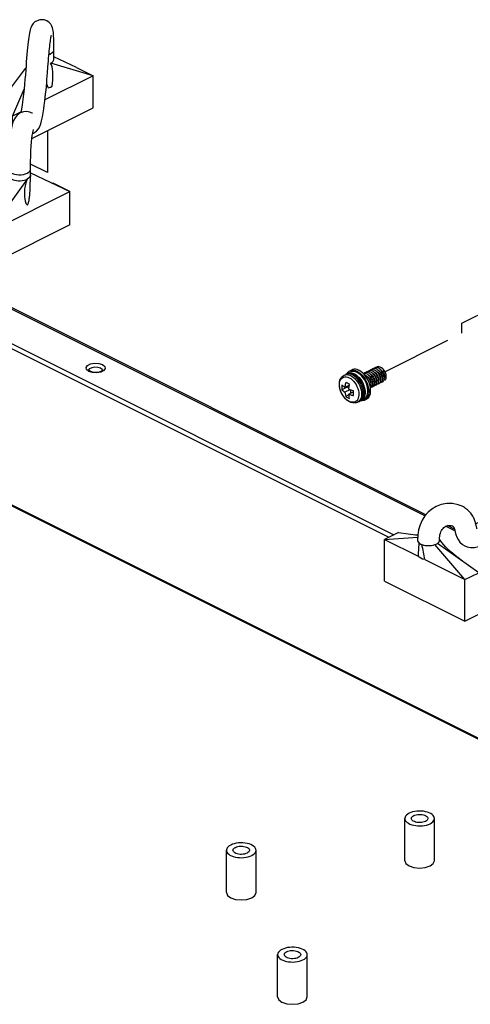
# Paper-space layout '005_EXP_CORICANT_PE_DRAWING_3_1' of a CAD drawing. Header units: millimetres. Extents: x 6 to 413, y 7 to 290.
# Tile 188 of 228: x 236 to 251, y 96 to 129. Entities that reach past the tile are written whole.
import ezdxf

# ---------------------------------------------------------------- set-up
doc = ezdxf.new("R2010")
doc.units = ezdxf.units.MM
doc.header["$LTSCALE"] = 23.1
doc.linetypes.add('DASHED', pattern=[0.2, 0.1, -0.1])
for name, color, linetype in [('000_OFFSET-LINES', 7, 'CONTINUOUS'), ('100400000137H_PWB_MB_CABL_BL239', 7, 'CONTINUOUS'), ('120400000138H_BACK_PCB_CA_BL208', 7, 'CONTINUOUS'), ('124100018700A_M3X7_2W_436_BL206', 7, 'CONTINUOUS'), ('BASE_CORIANT_BL85', 7, 'CONTINUOUS'), ('BSO_M3X9P9_MAIN_BL364', 7, 'CONTINUOUS'), ('BSO_M3X9P9_MAIN_BL365', 7, 'CONTINUOUS'), ('BSO_M3X9P9_MAIN_BL368', 7, 'CONTINUOUS')]:
    doc.layers.add(name, color=color, linetype=linetype)

# ---------------------------------------------------------------- blocks, each defined once
blk = doc.blocks.new('BASE_CORIANT_BL85', base_point=(229.328, 99.074))
at = {"layer": 'BASE_CORIANT_BL85', "color": 3, "linetype": 'Continuous'}
for p, q in [((249.718, 112.253), (229.188, 122.518)), ((249.748, 112.288), (229.237, 122.543)), ((228.055, 121.952), (248.695, 111.632)), ((238.805, 116.961), (238.687, 116.998)), ((238.79, 117.127), (238.885, 117.144)), ((238.885, 117.144), (238.984, 117.138)), ((238.984, 117.138), (239.069, 117.111)), ((238.945, 116.953), (238.805, 116.961)), ((250.705, 111.759), (250.4, 111.912)), ((250.69, 111.817), (250.456, 111.934))]:
    blk.add_line(p, q, dxfattribs=at)
at = {"layer": 'BASE_CORIANT_BL85', "color": 7, "linetype": 'Continuous'}
for p, q in [((227.899, 121.874), (248.539, 111.554)), ((268.667, 96.325), (220.462, 120.427)), ((258.013, 101.68), (220.498, 120.438)), ((238.696, 117.021), (238.688, 117.029)), ((238.727, 117.001), (238.696, 117.021)), ((239.021, 116.976), (238.915, 116.964)), ((249.888, 100.764), (249.993, 100.843)), ((249.993, 100.843), (250.03, 100.936)), ((249.201, 100.764), (249.358, 100.711)), ((244.137, 99.8), (244.174, 99.893)), ((243.345, 99.721), (243.502, 99.668)), ((244.032, 99.721), (244.137, 99.8)), ((245.715, 96.296), (245.82, 96.374)), ((245.82, 96.374), (245.857, 96.467)), ((245.027, 96.296), (245.185, 96.243))]:
    blk.add_line(p, q, dxfattribs=at)
at = {"layer": 'BASE_CORIANT_BL85', "color": 3, "linetype": 'Continuous'}
for points in [[(238.597, 117.128), (238.643, 117.194), (238.742, 117.243), (238.875, 117.266), (239.014, 117.258), (239.132, 117.221)], [(238.687, 116.998), (238.612, 117.058), (238.597, 117.128)], [(238.685, 117.032), (238.686, 117.044), (238.719, 117.092), (238.79, 117.127)], [(239.132, 117.221), (239.207, 117.162), (239.223, 117.092), (239.176, 117.026), (239.077, 116.976), (238.945, 116.953)], [(239.069, 117.111), (239.122, 117.069), (239.135, 117.032)]]:
    blk.add_lwpolyline(points, dxfattribs=at)
at = {"layer": 'BASE_CORIANT_BL85', "color": 7, "linetype": 'Continuous'}
for points in [[(238.688, 117.029), (238.685, 117.033), (238.685, 117.032)], [(238.915, 116.964), (238.808, 116.974), (238.727, 117.001)], [(239.135, 117.032), (239.132, 117.029), (239.097, 117.004), (239.021, 116.976)], [(249.058, 100.936), (249.095, 100.843), (249.201, 100.764)], [(249.358, 100.711), (249.544, 100.693), (249.73, 100.711), (249.888, 100.764)], [(243.202, 99.893), (243.239, 99.8), (243.345, 99.721)], [(243.502, 99.668), (243.688, 99.65), (243.874, 99.668), (244.032, 99.721)], [(244.885, 96.467), (244.922, 96.374), (245.027, 96.296)], [(245.185, 96.243), (245.371, 96.224), (245.557, 96.243), (245.715, 96.296)]]:
    blk.add_lwpolyline(points, dxfattribs=at)
blk = doc.blocks.new('124100018700A_M3X7_2W_436_BL206', base_point=(247.682, 116.556))
at = {"layer": '124100018700A_M3X7_2W_436_BL206', "color": 7, "linetype": 'Continuous'}
for p, q in [((247.252, 117.014), (247.316, 117.046)), ((247.912, 116.985), (247.877, 116.993)), ((247.947, 116.97), (247.912, 116.985)), ((247.953, 117.023), (247.92, 117.025)), ((247.988, 117.013), (247.953, 117.023)), ((248.023, 116.995), (247.988, 117.013)), ((248.029, 117.052), (247.995, 117.057)), ((248.057, 116.971), (248.023, 116.995)), ((248.064, 117.039), (248.029, 117.052)), ((248.14, 117.065), (248.104, 117.08)), ((248.215, 117.09), (248.18, 117.108)), ((247.048, 116.809), (247.09, 116.819)), ((247.067, 116.871), (247.12, 116.898)), ((247.09, 116.819), (247.136, 116.819)), ((247.183, 116.93), (247.272, 116.974)), ((247.458, 116.837), (247.513, 116.789)), ((247.728, 116.929), (247.7, 116.924)), ((247.773, 116.842), (247.724, 116.901)), ((247.761, 116.927), (247.728, 116.929)), ((247.796, 116.917), (247.761, 116.927)), ((247.831, 116.9), (247.796, 116.917)), ((247.837, 116.957), (247.802, 116.961)), ((247.866, 116.876), (247.831, 116.9)), ((247.872, 116.944), (247.837, 116.957)), ((247.887, 116.744), (247.898, 116.724)), ((248.29, 116.644), (248.307, 116.667)), ((248.365, 116.691), (248.379, 116.718)), ((248.379, 116.718), (248.386, 116.752)), ((248.383, 116.738), (248.423, 116.714)), ((248.45, 116.848), (248.442, 116.89)), ((246.916, 116.5), (246.912, 116.572)), ((246.915, 116.559), (246.915, 116.563)), ((247.163, 116.479), (246.991, 116.393)), ((247.239, 116.546), (247.093, 116.472)), ((247.252, 116.396), (247.093, 116.317)), ((247.148, 116.624), (247.118, 116.641)), ((247.163, 116.479), (247.163, 116.508)), ((247.224, 116.448), (247.163, 116.479)), ((247.237, 116.536), (247.245, 116.578)), ((247.29, 116.288), (247.29, 116.383)), ((247.691, 116.28), (247.687, 116.346)), ((247.699, 116.458), (247.713, 116.384)), ((247.713, 116.384), (247.717, 116.312)), ((247.73, 116.481), (247.746, 116.412)), ((247.938, 116.408), (247.93, 116.481)), ((247.966, 116.479), (247.984, 116.501)), ((247.984, 116.501), (247.997, 116.529)), ((247.997, 116.529), (248.005, 116.563)), ((248.057, 116.551), (248.067, 116.583)), ((248.1, 116.549), (248.116, 116.573)), ((248.156, 116.574), (248.175, 116.596)), ((247.223, 116.226), (247.118, 116.174)), ((247.371, 116.328), (247.22, 116.253)), ((247.37, 116.278), (247.37, 116.305)), ((247.503, 116.063), (247.49, 116.045)), ((247.509, 115.986), (247.562, 116.012)), ((247.55, 116.242), (247.55, 116.238)), ((247.605, 116.04), (247.562, 116.012)), ((247.626, 116.044), (247.715, 116.089)), ((247.638, 116.25), (247.634, 116.188)), ((247.638, 116.254), (247.638, 116.25)), ((247.691, 116.277), (247.691, 116.28)), ((247.735, 116.048), (247.799, 116.08))]:
    blk.add_line(p, q, dxfattribs=at)
for points in [[(247.153, 116.91), (247.163, 116.93), (247.195, 116.972), (247.234, 117.004), (247.252, 117.014)], [(247.252, 117.014), (247.278, 117.025), (247.328, 117.036), (247.381, 117.035), (247.437, 117.022), (247.494, 116.999)], [(247.494, 116.96), (247.442, 116.981), (247.39, 116.993), (247.342, 116.994), (247.297, 116.984), (247.272, 116.974)], [(247.557, 117.031), (247.5, 117.054), (247.445, 117.066), (247.392, 117.067), (247.342, 117.057), (247.316, 117.046)], [(247.494, 116.999), (247.551, 116.965), (247.606, 116.922), (247.659, 116.87)], [(247.724, 116.901), (247.67, 116.954), (247.614, 116.997), (247.557, 117.031)], [(247.877, 116.993), (247.845, 116.992), (247.815, 116.984), (247.788, 116.967), (247.781, 116.959)], [(247.92, 117.025), (247.888, 117.019), (247.86, 117.006), (247.845, 116.992)], [(247.995, 117.057), (247.962, 117.054), (247.933, 117.043), (247.908, 117.025), (247.907, 117.023)], [(248.037, 117.088), (248.007, 117.08), (247.98, 117.064), (247.972, 117.055)], [(248.111, 117.12), (248.08, 117.115), (248.052, 117.102), (248.036, 117.087)], [(248.104, 117.08), (248.07, 117.088), (248.037, 117.088)], [(248.045, 116.979), (248.052, 116.976), (248.081, 116.958), (248.108, 116.934), (248.133, 116.906), (248.155, 116.875), (248.173, 116.842), (248.187, 116.807), (248.196, 116.772), (248.201, 116.738)], [(248.247, 116.644), (248.257, 116.676), (248.261, 116.713), (248.259, 116.753), (248.251, 116.796), (248.236, 116.839), (248.217, 116.882), (248.193, 116.923), (248.164, 116.96), (248.132, 116.993), (248.099, 117.019), (248.064, 117.039)], [(248.324, 117.087), (248.29, 117.114), (248.255, 117.134), (248.22, 117.147), (248.186, 117.152), (248.154, 117.15), (248.125, 117.139), (248.1, 117.121), (248.098, 117.118)], [(248.109, 117.011), (248.116, 117.008), (248.144, 116.99), (248.171, 116.966), (248.196, 116.938), (248.218, 116.907), (248.236, 116.873), (248.25, 116.838), (248.26, 116.803), (248.264, 116.77)], [(248.18, 117.108), (248.145, 117.118), (248.111, 117.12)], [(248.307, 116.667), (248.318, 116.697), (248.324, 116.732), (248.324, 116.771), (248.318, 116.813), (248.305, 116.856), (248.288, 116.9), (248.265, 116.941), (248.238, 116.979), (248.208, 117.013), (248.174, 117.042), (248.14, 117.065)], [(248.175, 117.042), (248.18, 117.04), (248.208, 117.021), (248.235, 116.998), (248.26, 116.97), (248.282, 116.939), (248.3, 116.905), (248.314, 116.87), (248.323, 116.836), (248.328, 116.802)], [(248.386, 116.752), (248.388, 116.789), (248.384, 116.83), (248.374, 116.873), (248.358, 116.916), (248.337, 116.958), (248.312, 116.998), (248.282, 117.034), (248.249, 117.065), (248.215, 117.09)], [(248.236, 117.075), (248.244, 117.071), (248.272, 117.053), (248.299, 117.029), (248.324, 117.001), (248.346, 116.97), (248.364, 116.937), (248.378, 116.902), (248.387, 116.867), (248.391, 116.834)], [(248.437, 116.905), (248.432, 116.929), (248.42, 116.964), (248.404, 116.999), (248.384, 117.031), (248.361, 117.06), (248.336, 117.085), (248.309, 117.104), (248.292, 117.112)], [(248.442, 116.89), (248.428, 116.934), (248.408, 116.977), (248.384, 117.017), (248.356, 117.054), (248.324, 117.087)], [(246.912, 116.572), (246.917, 116.641), (246.931, 116.704), (246.955, 116.76), (246.986, 116.807), (247.024, 116.844), (247.067, 116.871)], [(246.915, 116.563), (246.919, 116.622), (246.931, 116.675), (246.951, 116.721), (246.977, 116.759), (247.01, 116.789), (247.048, 116.809)], [(247.067, 116.871), (247.072, 116.874), (247.115, 116.888), (247.162, 116.892), (247.212, 116.885), (247.264, 116.868)], [(247.12, 116.898), (247.168, 116.916), (247.222, 116.924), (247.279, 116.92), (247.339, 116.904), (247.4, 116.877), (247.458, 116.837)], [(247.47, 116.789), (247.42, 116.833), (247.368, 116.869), (247.316, 116.895), (247.264, 116.912), (247.214, 116.918), (247.167, 116.914), (247.124, 116.9), (247.12, 116.898)], [(247.136, 116.819), (247.184, 116.809), (247.234, 116.789), (247.283, 116.759), (247.332, 116.72), (247.377, 116.674), (247.42, 116.621), (247.457, 116.562), (247.489, 116.5), (247.515, 116.435), (247.534, 116.37), (247.546, 116.305), (247.55, 116.242)], [(247.156, 116.911), (247.166, 116.92), (247.183, 116.93)], [(247.183, 116.93), (247.207, 116.94), (247.252, 116.949), (247.301, 116.948), (247.352, 116.937), (247.405, 116.916)], [(247.264, 116.868), (247.316, 116.842), (247.367, 116.807), (247.417, 116.763), (247.464, 116.711), (247.507, 116.654), (247.545, 116.591), (247.578, 116.525), (247.604, 116.456), (247.623, 116.387), (247.634, 116.319), (247.638, 116.254)], [(247.405, 116.916), (247.457, 116.885), (247.508, 116.845)], [(247.687, 116.346), (247.675, 116.414), (247.656, 116.483), (247.63, 116.551), (247.598, 116.618), (247.56, 116.68), (247.517, 116.738), (247.47, 116.789)], [(247.646, 116.841), (247.597, 116.889), (247.546, 116.929), (247.494, 116.96)], [(247.508, 116.845), (247.557, 116.797), (247.602, 116.743), (247.643, 116.682), (247.678, 116.617), (247.708, 116.55), (247.73, 116.481)], [(247.513, 116.789), (247.564, 116.732), (247.608, 116.669), (247.646, 116.602), (247.676, 116.53), (247.699, 116.458)], [(247.768, 116.661), (247.732, 116.726), (247.691, 116.787), (247.646, 116.841)], [(247.659, 116.87), (247.709, 116.81), (247.753, 116.744), (247.792, 116.674), (247.824, 116.6), (247.849, 116.525)], [(247.802, 116.961), (247.771, 116.958), (247.741, 116.947), (247.716, 116.928), (247.715, 116.927)], [(247.739, 116.883), (247.747, 116.88), (247.764, 116.87), (247.781, 116.859)], [(247.82, 116.525), (247.797, 116.594), (247.768, 116.661)], [(247.93, 116.481), (247.913, 116.556), (247.888, 116.631), (247.856, 116.705), (247.817, 116.776), (247.773, 116.842)], [(247.781, 116.859), (247.798, 116.847), (247.815, 116.833), (247.831, 116.817), (247.846, 116.801), (247.861, 116.783), (247.874, 116.764), (247.887, 116.744)], [(247.793, 116.851), (247.798, 116.849), (247.826, 116.831), (247.853, 116.807), (247.878, 116.779), (247.9, 116.748), (247.918, 116.714), (247.932, 116.679), (247.942, 116.644), (247.946, 116.611)], [(247.855, 116.884), (247.862, 116.88), (247.89, 116.862), (247.917, 116.839), (247.942, 116.81), (247.964, 116.779), (247.982, 116.746), (247.996, 116.711), (248.005, 116.676), (248.01, 116.643)], [(248.005, 116.563), (248.006, 116.601), (248.002, 116.642), (247.991, 116.686), (247.975, 116.729), (247.954, 116.77), (247.928, 116.81), (247.898, 116.845), (247.866, 116.876)], [(247.941, 116.898), (247.907, 116.924), (247.872, 116.944)], [(247.898, 116.724), (247.909, 116.703), (247.918, 116.682), (247.925, 116.66), (247.932, 116.639), (247.937, 116.618), (247.94, 116.597), (247.942, 116.577), (247.943, 116.557)], [(247.918, 116.915), (247.926, 116.912), (247.954, 116.894), (247.981, 116.87), (248.006, 116.842), (248.028, 116.811), (248.046, 116.778), (248.06, 116.743), (248.069, 116.708), (248.073, 116.675)], [(248.067, 116.583), (248.07, 116.62), (248.068, 116.66), (248.059, 116.702), (248.045, 116.745), (248.025, 116.788), (248.001, 116.828), (247.972, 116.865), (247.941, 116.898)], [(248.015, 116.92), (247.982, 116.948), (247.947, 116.97)], [(247.984, 116.946), (247.989, 116.944), (248.017, 116.926), (248.044, 116.902), (248.069, 116.874), (248.091, 116.843), (248.109, 116.81), (248.123, 116.775), (248.133, 116.74), (248.137, 116.707)], [(248.096, 116.805), (248.073, 116.847), (248.046, 116.885), (248.015, 116.92)], [(248.196, 116.658), (248.197, 116.696), (248.193, 116.737), (248.182, 116.78), (248.166, 116.823), (248.145, 116.865), (248.119, 116.905), (248.09, 116.94), (248.057, 116.971)], [(248.073, 116.675), (248.073, 116.644), (248.07, 116.629)], [(248.133, 116.638), (248.133, 116.677), (248.126, 116.719), (248.114, 116.762), (248.096, 116.805)], [(248.137, 116.707), (248.136, 116.676), (248.133, 116.66)], [(248.175, 116.596), (248.188, 116.624), (248.196, 116.658)], [(248.201, 116.738), (248.2, 116.708), (248.197, 116.694)], [(248.264, 116.77), (248.264, 116.74), (248.26, 116.724)], [(248.293, 116.649), (248.297, 116.649), (248.324, 116.655), (248.347, 116.669), (248.365, 116.691)], [(248.328, 116.802), (248.327, 116.771), (248.324, 116.755)], [(248.391, 116.834), (248.391, 116.808), (248.388, 116.788)], [(248.423, 116.714), (248.438, 116.74), (248.448, 116.771), (248.452, 116.808), (248.45, 116.848)], [(247.49, 116.045), (247.476, 116.03), (247.46, 116.016), (247.442, 116.004), (247.424, 115.995), (247.404, 115.988), (247.383, 115.983), (247.362, 115.981), (247.339, 115.981), (247.316, 115.984), (247.292, 115.989), (247.268, 115.997), (247.243, 116.007), (247.219, 116.019), (247.195, 116.034), (247.171, 116.05), (247.147, 116.069), (247.125, 116.089), (247.102, 116.111), (247.081, 116.135), (247.06, 116.161), (247.04, 116.188), (247.021, 116.216), (247.004, 116.246), (246.988, 116.276), (246.973, 116.307), (246.96, 116.339), (246.948, 116.37), (246.938, 116.403), (246.93, 116.435), (246.923, 116.467), (246.919, 116.498), (246.916, 116.529), (246.915, 116.559)], [(247.509, 115.986), (247.461, 115.968), (247.407, 115.96), (247.35, 115.964), (247.29, 115.979), (247.229, 116.007), (247.171, 116.046), (247.116, 116.095), (247.065, 116.152), (247.021, 116.214), (246.983, 116.282), (246.953, 116.353), (246.93, 116.426), (246.916, 116.5)], [(246.991, 116.549), (246.989, 116.522), (246.988, 116.496), (246.988, 116.469)], [(246.988, 116.469), (246.988, 116.444), (246.989, 116.418), (246.991, 116.393)], [(247.093, 116.472), (247.075, 116.484), (247.055, 116.497), (247.034, 116.512), (247.013, 116.529), (246.991, 116.549)], [(246.991, 116.393), (247.021, 116.367), (247.055, 116.341), (247.093, 116.317)], [(247.118, 116.641), (247.11, 116.6), (247.103, 116.562), (247.098, 116.528), (247.095, 116.498), (247.093, 116.472)], [(247.245, 116.578), (247.211, 116.592), (247.179, 116.608), (247.148, 116.624)], [(247.22, 116.409), (247.222, 116.435), (247.226, 116.465), (247.23, 116.498), (247.237, 116.536)], [(247.373, 116.358), (247.334, 116.369), (247.299, 116.38), (247.269, 116.39), (247.242, 116.4), (247.22, 116.409)], [(247.37, 116.305), (247.371, 116.331), (247.373, 116.358)], [(247.746, 116.412), (247.754, 116.345), (247.754, 116.281), (247.746, 116.221), (247.731, 116.168), (247.708, 116.121), (247.679, 116.083), (247.643, 116.054), (247.626, 116.044)], [(247.715, 116.089), (247.732, 116.098), (247.767, 116.127), (247.797, 116.166), (247.819, 116.212), (247.835, 116.265), (247.843, 116.325), (247.843, 116.389)], [(247.849, 116.525), (247.866, 116.45), (247.874, 116.376), (247.874, 116.306), (247.866, 116.242), (247.849, 116.183), (247.825, 116.133), (247.792, 116.091), (247.754, 116.059), (247.735, 116.048)], [(247.799, 116.08), (247.817, 116.091), (247.856, 116.122), (247.888, 116.164), (247.913, 116.215), (247.93, 116.273), (247.938, 116.338), (247.938, 116.408)], [(247.843, 116.389), (247.835, 116.456), (247.82, 116.525)], [(247.936, 116.504), (247.931, 116.489), (247.929, 116.485)], [(247.932, 116.462), (247.943, 116.464), (247.966, 116.479)], [(247.943, 116.557), (247.942, 116.538), (247.94, 116.521), (247.936, 116.504)], [(247.946, 116.611), (247.945, 116.581), (247.943, 116.567)], [(247.975, 116.49), (247.998, 116.493), (248.022, 116.505)], [(248.01, 116.643), (248.009, 116.612), (248.006, 116.598)], [(248.022, 116.505), (248.042, 116.524), (248.057, 116.551)], [(248.04, 116.522), (248.053, 116.523), (248.078, 116.532), (248.1, 116.549)], [(248.103, 116.553), (248.107, 116.553), (248.133, 116.56), (248.156, 116.574)], [(248.116, 116.573), (248.128, 116.603), (248.133, 116.638)], [(248.166, 116.585), (248.188, 116.588), (248.212, 116.6)], [(248.212, 116.6), (248.232, 116.619), (248.247, 116.644)], [(248.231, 116.617), (248.243, 116.618), (248.268, 116.627), (248.29, 116.644)], [(247.093, 116.317), (247.098, 116.268), (247.107, 116.22), (247.118, 116.174)], [(247.118, 116.174), (247.15, 116.155), (247.181, 116.139), (247.213, 116.124), (247.245, 116.11)], [(247.22, 116.253), (247.244, 116.243), (247.267, 116.235)], [(247.229, 116.183), (247.223, 116.219), (247.22, 116.253)], [(247.245, 116.11), (247.236, 116.147), (247.229, 116.183)], [(247.267, 116.235), (247.29, 116.227), (247.312, 116.22), (247.333, 116.213), (247.354, 116.207), (247.373, 116.202)], [(247.373, 116.202), (247.371, 116.227), (247.37, 116.253), (247.37, 116.278)], [(247.533, 116.124), (247.525, 116.103), (247.515, 116.082), (247.503, 116.063)], [(247.634, 116.188), (247.622, 116.132), (247.602, 116.082), (247.576, 116.041), (247.543, 116.007), (247.509, 115.986)], [(247.55, 116.238), (247.549, 116.215), (247.547, 116.193), (247.544, 116.17), (247.539, 116.147), (247.533, 116.124)], [(247.562, 116.012), (247.596, 116.034), (247.629, 116.068), (247.655, 116.11), (247.675, 116.159), (247.687, 116.216), (247.691, 116.277)], [(247.735, 116.048), (247.709, 116.038), (247.66, 116.027), (247.607, 116.028), (247.592, 116.031)], [(247.626, 116.044), (247.602, 116.034), (247.594, 116.033)], [(247.717, 116.312), (247.712, 116.243), (247.698, 116.179), (247.674, 116.124), (247.643, 116.077), (247.605, 116.04)]]:
    blk.add_lwpolyline(points, dxfattribs=at)
blk = doc.blocks.new('120400000138H_BACK_PCB_CA_BL208', base_point=(252.139, 111.283))
at = {"layer": '120400000138H_BACK_PCB_CA_BL208', "color": 7, "linetype": 'Continuous'}
for p, q in [((253.244, 113.768), (252.912, 113.602)), ((253.244, 113.768), (255.883, 112.449)), ((253.183, 113.502), (253.106, 113.548)), ((252.724, 112.801), (252.76, 112.773)), ((253.709, 112.899), (253.456, 113.026)), ((253.503, 112.784), (253.479, 112.77)), ((255.247, 112.13), (253.931, 112.788)), ((252.76, 112.759), (252.76, 112.603)), ((253.48, 112.759), (253.48, 112.603)), ((253.48, 112.603), (253.48, 112.594)), ((253.604, 112.525), (253.603, 112.527)), ((255.247, 112.13), (253.689, 112.296)), ((255.247, 111.569), (253.689, 112.197)), ((255.883, 112.449), (255.247, 112.13)), ((255.883, 112.449), (255.883, 111.888)), ((253.472, 112.002), (253.599, 112.05)), ((253.599, 112.05), (253.603, 112.052)), ((253.603, 112.052), (253.599, 112.05)), ((253.603, 112.053), (253.604, 112.053)), ((255.247, 111.569), (255.247, 112.13)), ((255.883, 111.888), (255.247, 111.569)), ((248.852, 111.71), (248.394, 111.481)), ((248.394, 111.481), (249.481, 111.558)), ((248.852, 111.71), (249.485, 111.622)), ((249.485, 111.626), (249.393, 111.635)), ((250.196, 111.457), (250.197, 111.486)), ((250.275, 111.379), (250.197, 111.487)), ((248.394, 111.481), (249.496, 110.93)), ((248.394, 110.117), (248.394, 111.481)), ((249.476, 111.457), (249.477, 111.443)), ((249.512, 111.204), (249.509, 111.167)), ((249.514, 111.235), (249.512, 111.204)), ((251.034, 110.161), (250.047, 111.311)), ((251.492, 110.39), (250.128, 111.351)), ((249.718, 110.819), (251.034, 110.161)), ((251.034, 110.161), (251.492, 110.39)), ((251.492, 109.026), (251.492, 110.39)), ((248.394, 110.117), (251.034, 108.797)), ((251.034, 108.797), (251.034, 110.161)), ((251.034, 108.797), (251.492, 109.026))]:
    blk.add_line(p, q, dxfattribs=at)
for points in [[(253.107, 113.548), (253.012, 113.585), (252.881, 113.608), (252.748, 113.602), (252.621, 113.571), (252.505, 113.523), (252.405, 113.465), (252.321, 113.405), (252.249, 113.343), (252.185, 113.281), (252.127, 113.217), (252.075, 113.151), (252.028, 113.085), (251.986, 113.019), (251.95, 112.954), (251.919, 112.89), (251.892, 112.825), (251.87, 112.763), (251.852, 112.703), (251.837, 112.644), (251.825, 112.588), (251.815, 112.535), (251.806, 112.484), (251.797, 112.435), (251.789, 112.39), (251.78, 112.348), (251.769, 112.308), (251.756, 112.27), (251.74, 112.236), (251.723, 112.206), (251.705, 112.181), (251.685, 112.161), (251.662, 112.141), (251.635, 112.121), (251.6, 112.099), (251.558, 112.075), (251.511, 112.049), (251.461, 112.024), (251.414, 112), (251.39, 111.988)], [(253.48, 112.759), (253.474, 112.904), (253.451, 113.058), (253.411, 113.195), (253.352, 113.317), (253.275, 113.42), (253.183, 113.502)], [(251.025, 111.27), (251.107, 111.237), (251.221, 111.215), (251.344, 111.218), (251.474, 111.245), (251.609, 111.295), (251.758, 111.367), (251.922, 111.453), (252.064, 111.543), (252.177, 111.635), (252.28, 111.748), (252.357, 111.864), (252.413, 111.976), (252.453, 112.083), (252.48, 112.181), (252.5, 112.273), (252.515, 112.357), (252.528, 112.433), (252.544, 112.503), (252.564, 112.567), (252.591, 112.625), (252.624, 112.682), (252.666, 112.739), (252.717, 112.794), (252.767, 112.839), (252.807, 112.867), (252.836, 112.883), (252.851, 112.889), (252.852, 112.889)], [(252.757, 112.83), (252.759, 112.799), (252.76, 112.759)], [(253.48, 112.669), (253.532, 112.679), (253.591, 112.693), (253.65, 112.708), (253.707, 112.723), (253.764, 112.739), (253.819, 112.755), (253.875, 112.771), (253.931, 112.788)], [(253.709, 112.899), (253.681, 112.884), (253.655, 112.87), (253.631, 112.857), (253.609, 112.844), (253.588, 112.832), (253.568, 112.821), (253.55, 112.811), (253.533, 112.801), (253.503, 112.784)], [(253.709, 112.899), (253.763, 112.896), (253.82, 112.875), (253.877, 112.839), (253.931, 112.788)], [(250.942, 112.568), (250.809, 112.622), (250.622, 112.66), (250.435, 112.66), (250.256, 112.626), (250.092, 112.564), (249.948, 112.479), (249.824, 112.375), (249.717, 112.253), (249.63, 112.117), (249.562, 111.965), (249.512, 111.798)], [(251.32, 112.186), (251.304, 112.217), (251.287, 112.249), (251.268, 112.279), (251.247, 112.31), (251.225, 112.339), (251.201, 112.368), (251.176, 112.396), (251.148, 112.424), (251.12, 112.45), (251.089, 112.475), (251.056, 112.5), (251.021, 112.524), (250.984, 112.546), (250.943, 112.568)], [(252.865, 112.632), (252.812, 112.666), (252.776, 112.705), (252.761, 112.748), (252.76, 112.759)], [(252.865, 112.476), (252.812, 112.51), (252.776, 112.549), (252.761, 112.592), (252.76, 112.603)], [(252.76, 112.603), (252.772, 112.463), (252.808, 112.338), (252.862, 112.231), (252.933, 112.142), (253.019, 112.07), (253.076, 112.038)], [(253.48, 112.759), (253.474, 112.726), (253.448, 112.685), (253.403, 112.648), (253.342, 112.617), (253.268, 112.595), (253.185, 112.582), (253.098, 112.579), (253.013, 112.587), (252.934, 112.605), (252.865, 112.632)], [(253.48, 112.603), (253.474, 112.57), (253.448, 112.529), (253.403, 112.492), (253.342, 112.461), (253.268, 112.439), (253.185, 112.426), (253.098, 112.423), (253.013, 112.431), (252.934, 112.449), (252.865, 112.476)], [(253.603, 112.527), (253.563, 112.582), (253.518, 112.63), (253.48, 112.659)], [(253.48, 112.657), (253.497, 112.646), (253.554, 112.593), (253.603, 112.527)], [(253.689, 112.296), (253.679, 112.354), (253.66, 112.413), (253.635, 112.471), (253.604, 112.525)], [(251.392, 111.978), (251.385, 112.006), (251.377, 112.035), (251.367, 112.064), (251.357, 112.093), (251.346, 112.124), (251.334, 112.154), (251.32, 112.186)], [(253.604, 112.053), (253.635, 112.077), (253.66, 112.109), (253.679, 112.15), (253.689, 112.197)], [(253.689, 112.197), (253.693, 112.245), (253.689, 112.296)], [(250.197, 111.486), (250.199, 111.536), (250.205, 111.587), (250.214, 111.637), (250.227, 111.685), (250.243, 111.731), (250.263, 111.773), (250.286, 111.811), (250.313, 111.845), (250.342, 111.873), (250.372, 111.897), (250.405, 111.915), (250.437, 111.929), (250.471, 111.938), (250.505, 111.943), (250.537, 111.944), (250.57, 111.941), (250.6, 111.933), (250.62, 111.924)], [(250.62, 111.924), (250.633, 111.917), (250.647, 111.907), (250.657, 111.896), (250.665, 111.885), (250.673, 111.869), (250.686, 111.832), (250.7, 111.781), (250.716, 111.716), (250.736, 111.642), (250.764, 111.561), (250.807, 111.475), (250.868, 111.391), (250.95, 111.315), (251.025, 111.269)], [(251.43, 111.834), (251.431, 111.833), (251.431, 111.834), (251.427, 111.843), (251.423, 111.859), (251.417, 111.879), (251.412, 111.902), (251.406, 111.926), (251.399, 111.951), (251.392, 111.978)], [(253.076, 112.038), (253.118, 112.019), (253.228, 111.988), (253.347, 111.982), (253.472, 112.002)], [(253.559, 112.035), (253.684, 112.031), (253.862, 112.012), (254.05, 111.979), (254.25, 111.931), (254.461, 111.869), (254.684, 111.793), (254.895, 111.711)], [(249.512, 111.798), (249.484, 111.616), (249.476, 111.457)], [(249.477, 111.443), (249.494, 111.401), (249.529, 111.363), (249.582, 111.33)], [(249.477, 111.443), (249.479, 111.433), (249.482, 111.424), (249.485, 111.417), (249.489, 111.41), (249.492, 111.403), (249.496, 111.398), (249.499, 111.392), (249.503, 111.387), (249.507, 111.382), (249.511, 111.377), (249.515, 111.372), (249.518, 111.367), (249.521, 111.36), (249.522, 111.353), (249.522, 111.346), (249.522, 111.34), (249.521, 111.333), (249.521, 111.326), (249.52, 111.318)], [(249.509, 111.167), (249.508, 111.145), (249.506, 111.122), (249.505, 111.097), (249.503, 111.07), (249.502, 111.039), (249.5, 111.006), (249.498, 110.97), (249.496, 110.93)], [(249.52, 111.318), (249.519, 111.293), (249.514, 111.235)], [(249.582, 111.33), (249.648, 111.304), (249.725, 111.286), (249.808, 111.278)], [(249.615, 111.314), (249.673, 111.295), (249.738, 111.283), (249.808, 111.278)], [(249.718, 110.819), (249.708, 110.881), (249.697, 110.943), (249.686, 111.004), (249.674, 111.066), (249.661, 111.127), (249.647, 111.189), (249.632, 111.251), (249.615, 111.314)], [(249.808, 111.277), (249.871, 111.278), (249.933, 111.284), (249.993, 111.295), (250.047, 111.311)], [(250.047, 111.311), (250.091, 111.33), (250.128, 111.351)], [(250.128, 111.351), (250.16, 111.379), (250.183, 111.408), (250.195, 111.44), (250.196, 111.457)], [(250.958, 110.767), (250.762, 110.912), (250.573, 111.069), (250.41, 111.225), (250.275, 111.379)], [(249.718, 110.819), (249.645, 110.837), (249.582, 110.862), (249.531, 110.894), (249.496, 110.93)]]:
    blk.add_lwpolyline(points, dxfattribs=at)
blk = doc.blocks.new('100400000137H_PWB_MB_CABL_BL239', base_point=(236.844, 124.509))
at = {"layer": '100400000137H_PWB_MB_CABL_BL239', "color": 7, "linetype": 'Continuous'}
for p, q in [((237.539, 127.239), (237.539, 127.585)), ((237.43, 127.11), (237.434, 127.112)), ((238.827, 126.698), (237.434, 127.112)), ((238.28, 126.972), (237.539, 127.317)), ((235.633, 125.648), (236.604, 126.94)), ((236.618, 126.96), (236.604, 126.94)), ((238.827, 126.698), (237.245, 125.907)), ((238.28, 126.972), (238.827, 126.698)), ((238.827, 125.646), (238.827, 126.698)), ((236.18, 125.375), (236.56, 126.26)), ((236.18, 125.375), (235.633, 125.648)), ((235.633, 124.596), (235.633, 125.648)), ((236.459, 125.514), (236.18, 125.375)), ((236.816, 124.64), (238.827, 125.646)), ((236.834, 125.467), (236.821, 125.473)), ((236.18, 125.14), (236.18, 125.375)), ((235.633, 124.596), (236.072, 124.377)), ((236.768, 123.511), (238.061, 122.896)), ((236.153, 123.307), (234.861, 121.844)), ((236.662, 123.307), (235.409, 121.57)), ((236.049, 123.417), (236.048, 123.434)), ((236.048, 123.434), (236.048, 123.376)), ((236.049, 123.418), (236.061, 123.387)), ((236.049, 123.395), (236.049, 123.417)), ((236.662, 123.307), (236.666, 123.309)), ((236.768, 123.434), (236.768, 123.393)), ((237.444, 123.19), (237.514, 123.17)), ((238.061, 122.896), (237.514, 123.17)), ((235.409, 121.57), (238.061, 122.896)), ((238.061, 121.805), (238.061, 122.896)), ((234.861, 121.844), (235.409, 121.57)), ((234.861, 120.753), (234.861, 121.844)), ((238.061, 121.805), (235.409, 120.479)), ((235.409, 120.479), (235.409, 121.57)), ((235.409, 120.479), (234.861, 120.753))]:
    blk.add_line(p, q, dxfattribs=at)
for points in [[(237.154, 128.539), (237.074, 128.534), (236.986, 128.507), (236.914, 128.464), (236.857, 128.411), (236.816, 128.353), (236.788, 128.298), (236.77, 128.249), (236.757, 128.203), (236.746, 128.153), (236.735, 128.098), (236.725, 128.036), (236.714, 127.968), (236.704, 127.892), (236.693, 127.81), (236.683, 127.719), (236.673, 127.622), (236.663, 127.516), (236.653, 127.402), (236.643, 127.281), (236.633, 127.153), (236.623, 127.019), (236.612, 126.878), (236.601, 126.731), (236.589, 126.579), (236.575, 126.421), (236.559, 126.257), (236.542, 126.091), (236.522, 125.923), (236.499, 125.749), (236.475, 125.601), (236.455, 125.49), (236.454, 125.486)], [(237.539, 127.585), (237.539, 127.678), (237.538, 127.767), (237.536, 127.851), (237.533, 127.929), (237.53, 128), (237.526, 128.064), (237.521, 128.12), (237.515, 128.17), (237.506, 128.217), (237.493, 128.269), (237.47, 128.326), (237.433, 128.388), (237.379, 128.448), (237.308, 128.497), (237.224, 128.529), (237.154, 128.539)], [(237.343, 126.995), (237.35, 127.091), (237.357, 127.184), (237.365, 127.273), (237.372, 127.359), (237.379, 127.44), (237.386, 127.516), (237.393, 127.588), (237.4, 127.655), (237.408, 127.718), (237.415, 127.776), (237.422, 127.829), (237.429, 127.878), (237.435, 127.921), (237.442, 127.958), (237.448, 127.99), (237.453, 128.014), (237.456, 128.029), (237.457, 128.03)], [(237.375, 127.402), (237.408, 127.412), (237.472, 127.446), (237.516, 127.487), (237.537, 127.533), (237.539, 127.551)], [(237.479, 126.36), (237.493, 126.454), (237.501, 126.552), (237.505, 126.65), (237.506, 126.743), (237.504, 126.831), (237.498, 126.915), (237.486, 126.991), (237.464, 127.056), (237.43, 127.11)], [(237.434, 127.112), (237.484, 127.143), (237.519, 127.179), (237.537, 127.219), (237.539, 127.239)], [(236.84, 124.808), (236.871, 124.818), (236.963, 124.881), (237.031, 124.959), (237.075, 125.039), (237.107, 125.124), (237.135, 125.225), (237.161, 125.35), (237.185, 125.481), (237.206, 125.609), (237.224, 125.737), (237.24, 125.863), (237.255, 125.988), (237.268, 126.111), (237.28, 126.231), (237.291, 126.349), (237.302, 126.464), (237.311, 126.576), (237.32, 126.685), (237.328, 126.792), (237.343, 126.995)], [(237.299, 126.437), (237.319, 126.378), (237.353, 126.302)], [(237.353, 126.302), (237.423, 126.327), (237.479, 126.36)], [(236.64, 125.524), (236.545, 125.517), (236.433, 125.479), (236.337, 125.41), (236.263, 125.322), (236.215, 125.233), (236.181, 125.143), (236.154, 125.044), (236.131, 124.935), (236.112, 124.812), (236.095, 124.675), (236.081, 124.522), (236.07, 124.349), (236.061, 124.161), (236.054, 123.965), (236.05, 123.768), (236.048, 123.57), (236.048, 123.434)], [(236.821, 125.473), (236.795, 125.486), (236.752, 125.502), (236.693, 125.517), (236.64, 125.524)], [(236.768, 123.434), (236.768, 123.543), (236.77, 123.715), (236.773, 123.89), (236.777, 124.064), (236.785, 124.234), (236.794, 124.391), (236.804, 124.529), (236.816, 124.645), (236.829, 124.743), (236.843, 124.826), (236.856, 124.885), (236.867, 124.925), (236.869, 124.932)], [(236.033, 123.291), (236.007, 123.218), (235.973, 123.147), (235.932, 123.079), (235.887, 123.014), (235.838, 122.951), (235.795, 122.902)], [(236.049, 123.395), (236.047, 123.365), (236.033, 123.291)], [(236.061, 123.387), (236.082, 123.358), (236.113, 123.331), (236.153, 123.307)], [(236.153, 123.307), (236.2, 123.287), (236.254, 123.271), (236.312, 123.261), (236.373, 123.255)], [(236.373, 123.255), (236.436, 123.255), (236.498, 123.26), (236.559, 123.27), (236.614, 123.286), (236.662, 123.307)], [(236.666, 123.309), (236.63, 123.216), (236.603, 123.128), (236.586, 123.046), (236.576, 122.972), (236.571, 122.907), (236.57, 122.849), (236.571, 122.797), (236.574, 122.751), (236.577, 122.711), (236.582, 122.675), (236.586, 122.642), (236.592, 122.613), (236.597, 122.587), (236.603, 122.564), (236.609, 122.543), (236.616, 122.524), (236.622, 122.508), (236.63, 122.493), (236.638, 122.481), (236.647, 122.472), (236.656, 122.467), (236.667, 122.467), (236.678, 122.476), (236.688, 122.49), (236.696, 122.507)], [(236.768, 123.434), (236.762, 123.403), (236.743, 123.369), (236.71, 123.337), (236.666, 123.309)], [(236.696, 122.507), (236.703, 122.527), (236.71, 122.549), (236.716, 122.574), (236.722, 122.601), (236.727, 122.63), (236.732, 122.662), (236.736, 122.696), (236.741, 122.733), (236.745, 122.772), (236.749, 122.815), (236.752, 122.862), (236.755, 122.913), (236.758, 122.968), (236.761, 123.029), (236.764, 123.095), (236.765, 123.169), (236.767, 123.25), (236.768, 123.339), (236.768, 123.392)]]:
    blk.add_lwpolyline(points, dxfattribs=at)
at = {"layer": '100400000137H_PWB_MB_CABL_BL239', "color": 4, "linetype": 'Continuous'}
for points in [[(237.375, 127.4), (237.385, 127.403), (237.395, 127.407), (237.405, 127.41), (237.414, 127.414), (237.424, 127.419), (237.434, 127.423)], [(237.434, 127.423), (237.459, 127.437), (237.481, 127.453), (237.5, 127.469), (237.515, 127.486), (237.527, 127.504), (237.535, 127.523)], [(237.535, 127.523), (237.536, 127.527), (237.537, 127.531), (237.538, 127.536), (237.539, 127.541), (237.539, 127.546), (237.539, 127.551)], [(236.049, 123.643), (236.049, 123.641), (236.048, 123.64), (236.048, 123.639), (236.048, 123.638), (236.048, 123.636), (236.048, 123.634)], [(236.048, 123.634), (236.048, 123.632), (236.048, 123.629), (236.048, 123.627), (236.048, 123.624), (236.048, 123.621), (236.048, 123.618)], [(236.048, 123.618), (236.061, 123.582), (236.088, 123.547), (236.129, 123.515), (236.183, 123.489), (236.245, 123.469), (236.315, 123.455), (236.39, 123.45), (236.465, 123.452), (236.536, 123.461), (236.603, 123.478), (236.662, 123.502)], [(236.662, 123.502), (236.672, 123.507), (236.682, 123.513), (236.691, 123.518), (236.7, 123.524), (236.708, 123.53), (236.716, 123.536)], [(236.716, 123.536), (236.732, 123.551), (236.745, 123.566), (236.755, 123.582), (236.763, 123.599), (236.767, 123.616), (236.768, 123.633)]]:
    blk.add_lwpolyline(points, dxfattribs=at)
blk = doc.blocks.new('BSO_M3X9P9_MAIN_BL364', base_point=(243.688, 100.708))
at = {"layer": 'BSO_M3X9P9_MAIN_BL364', "color": 7, "linetype": 'Continuous'}
for p, q in [((243.202, 99.893), (243.202, 101.28)), ((244.174, 99.893), (244.174, 101.28))]:
    blk.add_line(p, q, dxfattribs=at)
for points in [[(244.174, 101.28), (244.171, 101.307), (244.158, 101.343), (244.134, 101.377), (244.1, 101.409), (244.057, 101.438), (244.005, 101.464), (243.947, 101.486), (243.883, 101.503), (243.814, 101.515), (243.743, 101.521), (243.67, 101.523), (243.598, 101.519), (243.528, 101.509), (243.461, 101.495), (243.4, 101.475), (243.345, 101.452)], [(243.345, 101.452), (243.297, 101.424), (243.259, 101.393), (243.23, 101.36), (243.211, 101.325), (243.203, 101.289), (243.202, 101.28)], [(243.202, 101.28), (243.205, 101.253), (243.219, 101.217), (243.243, 101.183), (243.277, 101.151), (243.32, 101.121), (243.371, 101.096), (243.43, 101.074), (243.494, 101.057), (243.562, 101.045), (243.634, 101.038), (243.706, 101.037), (243.779, 101.041), (243.849, 101.051), (243.915, 101.065), (243.977, 101.084), (244.032, 101.108)], [(243.418, 101.28), (243.419, 101.286), (243.425, 101.311), (243.441, 101.334), (243.466, 101.356), (243.497, 101.375)], [(243.879, 101.184), (243.841, 101.169), (243.797, 101.156), (243.75, 101.148), (243.701, 101.145), (243.651, 101.146), (243.602, 101.152), (243.557, 101.162), (243.516, 101.176), (243.481, 101.194), (243.452, 101.214), (243.432, 101.237), (243.421, 101.261), (243.418, 101.28)], [(243.497, 101.375), (243.536, 101.391), (243.579, 101.403), (243.626, 101.411), (243.676, 101.415), (243.726, 101.414), (243.774, 101.408), (243.82, 101.398), (243.861, 101.384), (243.896, 101.366), (243.924, 101.346), (243.944, 101.323), (243.956, 101.299), (243.958, 101.28)], [(243.958, 101.28), (243.958, 101.274), (243.951, 101.249), (243.935, 101.225), (243.911, 101.204), (243.879, 101.184)], [(244.032, 101.108), (244.079, 101.136), (244.118, 101.166), (244.147, 101.2), (244.166, 101.235), (244.174, 101.271), (244.174, 101.28)]]:
    blk.add_lwpolyline(points, dxfattribs=at)
blk = doc.blocks.new('BSO_M3X9P9_MAIN_BL365', base_point=(245.371, 97.283))
at = {"layer": 'BSO_M3X9P9_MAIN_BL365', "color": 7, "linetype": 'Continuous'}
for p, q in [((244.885, 96.467), (244.885, 97.855)), ((245.857, 96.467), (245.857, 97.855))]:
    blk.add_line(p, q, dxfattribs=at)
for points in [[(245.027, 98.027), (244.98, 97.999), (244.941, 97.968), (244.912, 97.935), (244.894, 97.9), (244.885, 97.864), (244.885, 97.855)], [(245.857, 97.855), (245.854, 97.882), (245.841, 97.918), (245.817, 97.952), (245.783, 97.984), (245.74, 98.013), (245.688, 98.039), (245.63, 98.061), (245.565, 98.078), (245.497, 98.09), (245.426, 98.096), (245.353, 98.098), (245.281, 98.094), (245.211, 98.084), (245.144, 98.07), (245.083, 98.05), (245.027, 98.027)], [(245.101, 97.855), (245.101, 97.861), (245.108, 97.886), (245.124, 97.909), (245.148, 97.931), (245.18, 97.95)], [(245.18, 97.95), (245.219, 97.966), (245.262, 97.978), (245.309, 97.986), (245.359, 97.99), (245.408, 97.989), (245.457, 97.983), (245.503, 97.973), (245.544, 97.959), (245.579, 97.941), (245.607, 97.921), (245.627, 97.898), (245.639, 97.873), (245.641, 97.855)], [(244.885, 97.855), (244.888, 97.828), (244.902, 97.792), (244.926, 97.758), (244.96, 97.726), (245.003, 97.696), (245.054, 97.671), (245.113, 97.649), (245.177, 97.632), (245.245, 97.62), (245.317, 97.613), (245.389, 97.612), (245.461, 97.616), (245.532, 97.625), (245.598, 97.64), (245.66, 97.659), (245.715, 97.683)], [(245.562, 97.759), (245.524, 97.743), (245.48, 97.731), (245.433, 97.723), (245.384, 97.72), (245.334, 97.721), (245.285, 97.727), (245.24, 97.737), (245.199, 97.751), (245.163, 97.769), (245.135, 97.789), (245.115, 97.812), (245.104, 97.836), (245.101, 97.855)], [(245.641, 97.855), (245.641, 97.849), (245.634, 97.824), (245.618, 97.8), (245.594, 97.779), (245.562, 97.759)], [(245.715, 97.683), (245.762, 97.711), (245.801, 97.741), (245.83, 97.775), (245.849, 97.81), (245.857, 97.846), (245.857, 97.855)]]:
    blk.add_lwpolyline(points, dxfattribs=at)
blk = doc.blocks.new('BSO_M3X9P9_MAIN_BL368', base_point=(249.544, 101.751))
at = {"layer": 'BSO_M3X9P9_MAIN_BL368', "color": 7, "linetype": 'Continuous'}
for p, q in [((249.058, 100.936), (249.058, 102.323)), ((250.03, 100.936), (250.03, 102.323))]:
    blk.add_line(p, q, dxfattribs=at)
for points in [[(249.201, 102.495), (249.153, 102.467), (249.115, 102.437), (249.086, 102.403), (249.067, 102.368), (249.059, 102.332), (249.058, 102.323)], [(250.03, 102.323), (250.027, 102.35), (250.014, 102.386), (249.99, 102.42), (249.956, 102.452), (249.913, 102.482), (249.861, 102.507), (249.803, 102.529), (249.739, 102.546), (249.67, 102.558), (249.599, 102.565), (249.526, 102.566), (249.454, 102.562), (249.384, 102.552), (249.317, 102.538), (249.256, 102.519), (249.201, 102.495)], [(249.353, 102.418), (249.392, 102.434), (249.435, 102.447), (249.483, 102.454), (249.532, 102.458), (249.582, 102.457), (249.63, 102.451), (249.676, 102.441), (249.717, 102.427), (249.752, 102.409), (249.78, 102.389), (249.8, 102.366), (249.812, 102.342), (249.814, 102.323)], [(249.058, 102.323), (249.061, 102.296), (249.075, 102.26), (249.099, 102.226), (249.133, 102.194), (249.176, 102.165), (249.227, 102.139), (249.286, 102.117), (249.35, 102.1), (249.419, 102.088), (249.49, 102.082), (249.562, 102.08), (249.635, 102.084), (249.705, 102.094), (249.771, 102.108), (249.833, 102.128), (249.888, 102.151)], [(249.274, 102.323), (249.275, 102.329), (249.281, 102.354), (249.297, 102.378), (249.322, 102.399), (249.353, 102.418)], [(249.735, 102.228), (249.697, 102.212), (249.653, 102.2), (249.606, 102.192), (249.557, 102.188), (249.507, 102.189), (249.459, 102.195), (249.413, 102.205), (249.372, 102.219), (249.337, 102.237), (249.308, 102.257), (249.288, 102.28), (249.277, 102.304), (249.274, 102.323)], [(249.814, 102.323), (249.814, 102.317), (249.807, 102.292), (249.791, 102.269), (249.767, 102.247), (249.735, 102.228)], [(249.888, 102.151), (249.935, 102.179), (249.974, 102.209), (250.003, 102.243), (250.022, 102.278), (250.03, 102.314), (250.03, 102.323)]]:
    blk.add_lwpolyline(points, dxfattribs=at)

psp = doc.layouts.new('005_EXP_CORICANT_PE_DRAWING_3_1')

# ---------------------------------------------------------------- linework, layer by layer
at = {"layer": '000_OFFSET-LINES', "color": 4, "linetype": 'DASHED'}
for p, q in [((237.33, 124.897), (237.33, 123.521)), ((237.33, 123.521), (236.771, 123.795)), ((250.927, 118.575), (253.201, 119.712)), ((250.927, 118.248), (250.927, 118.575)), ((248.403, 116.986), (250.927, 118.248))]:
    psp.add_line(p, q, dxfattribs=at)

# ---------------------------------------------------------------- block references
at = {"layer": '100400000137H_PWB_MB_CABL_BL239'}
psp.add_blockref('100400000137H_PWB_MB_CABL_BL239', (236.844, 124.509), dxfattribs=at)
at = {"layer": '120400000138H_BACK_PCB_CA_BL208'}
psp.add_blockref('120400000138H_BACK_PCB_CA_BL208', (252.139, 111.283), dxfattribs=at)
at = {"layer": '124100018700A_M3X7_2W_436_BL206'}
psp.add_blockref('124100018700A_M3X7_2W_436_BL206', (247.682, 116.556), dxfattribs=at)
at = {"layer": 'BASE_CORIANT_BL85'}
psp.add_blockref('BASE_CORIANT_BL85', (229.328, 99.074), dxfattribs=at)
at = {"layer": 'BSO_M3X9P9_MAIN_BL364'}
psp.add_blockref('BSO_M3X9P9_MAIN_BL364', (243.688, 100.708), dxfattribs=at)
at = {"layer": 'BSO_M3X9P9_MAIN_BL365'}
psp.add_blockref('BSO_M3X9P9_MAIN_BL365', (245.371, 97.283), dxfattribs=at)
at = {"layer": 'BSO_M3X9P9_MAIN_BL368'}
psp.add_blockref('BSO_M3X9P9_MAIN_BL368', (249.544, 101.751), dxfattribs=at)

doc.saveas('drawing.dxf')
